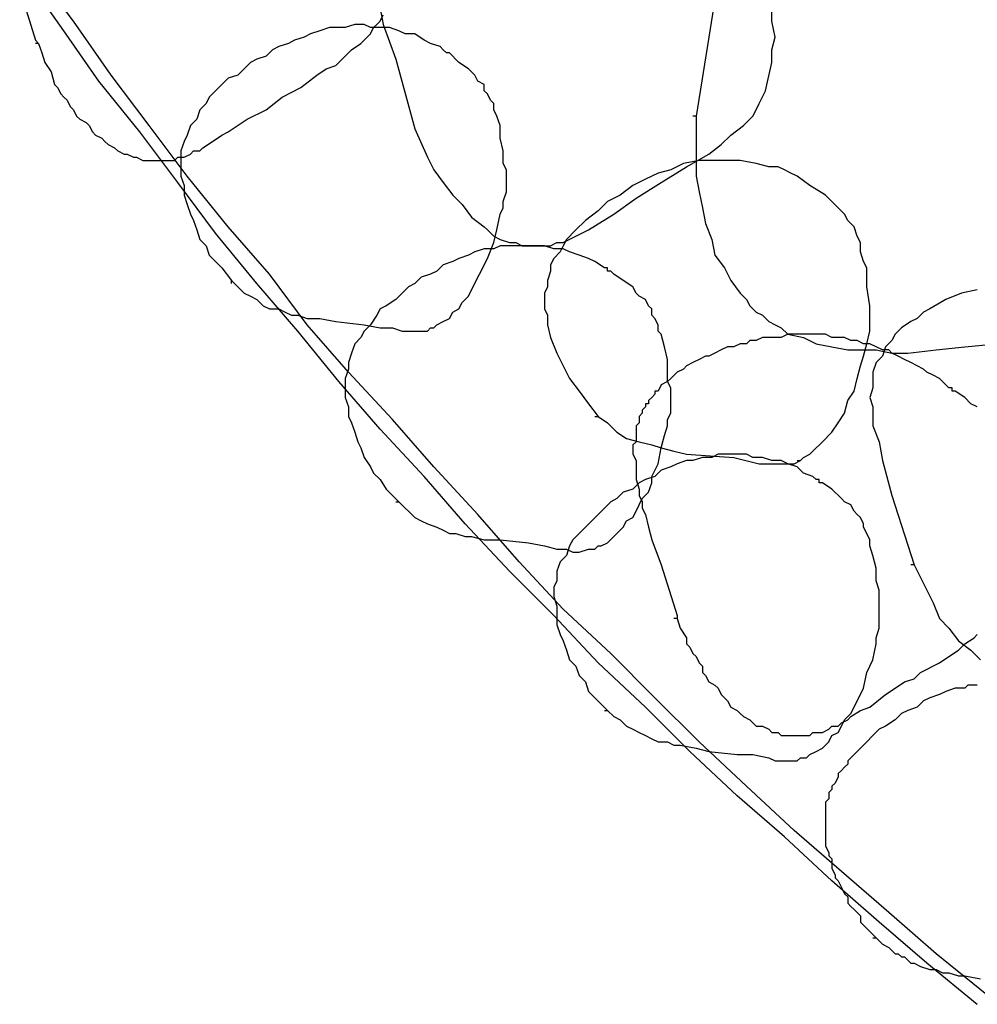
# Model space of a CAD drawing. Header units: millimetres. Extents: x 14 to 424, y 0 to 287.
# Tile 2 of 104: x 49 to 62, y 142 to 155. Entities that reach past the tile are written whole.
import ezdxf

# ---------------------------------------------------------------- set-up
doc = ezdxf.new("R2010")
doc.units = ezdxf.units.MM
doc.layers.add('PDF _0', color=7, linetype='Continuous')

msp = doc.modelspace()

# ---------------------------------------------------------------- linework, layer by layer
at = {"layer": 'PDF _0', "lineweight": 25}
for points in [[(61.774, 142.076), (61.109, 142.616), (60.486, 143.156), (59.863, 143.697), (59.24, 144.278), (58.617, 144.818), (57.994, 145.4), (57.412, 145.981), (56.789, 146.563), (56.207, 147.186), (55.626, 147.768), (55.044, 148.391), (54.504, 149.014), (53.923, 149.637), (53.382, 150.26), (52.842, 150.925), (52.302, 151.548), (51.762, 152.213), (51.264, 152.878), (50.765, 153.542), (50.225, 154.207), (49.768, 154.872), (49.27, 155.578)], [(61.899, 142.201), (61.234, 142.741), (60.611, 143.281), (59.988, 143.821), (59.365, 144.361), (58.742, 144.943), (58.118, 145.524), (57.537, 146.106), (56.955, 146.688), (56.332, 147.269), (55.75, 147.892), (55.21, 148.516), (54.629, 149.139), (54.089, 149.762), (53.507, 150.385), (52.967, 151.008), (52.469, 151.673), (51.929, 152.296), (51.388, 152.961), (50.89, 153.625), (50.391, 154.29), (49.893, 154.996), (49.394, 155.661)], [(49.187, 155.412), (49.394, 154.747), (49.436, 154.705), (49.394, 154.705)], [(53.923, 155.162), (53.964, 154.955), (54.13, 154.498), (54.38, 153.584), (54.546, 153.21), (54.629, 153.044), (54.753, 152.878), (54.878, 152.711), (55.003, 152.587), (55.127, 152.421), (55.293, 152.296), (55.335, 152.254), (55.418, 152.171), (55.501, 152.13), (55.626, 152.088), (55.709, 152.088), (55.792, 152.047), (55.875, 152.047), (55.958, 152.047), (56.083, 152.047), (56.166, 152.047), (56.249, 152.088), (56.332, 152.088), (56.498, 152.171), (56.664, 152.254), (56.997, 152.462), (57.288, 152.67), (57.62, 152.878), (57.952, 153.085), (58.243, 153.251), (58.409, 153.376), (58.534, 153.501), (58.7, 153.625), (58.825, 153.75), (58.866, 153.833), (58.908, 153.916), (58.991, 154.082), (59.074, 154.456), (59.074, 154.622), (59.115, 154.788), (59.074, 154.996), (59.074, 155.162)], [(58.326, 155.287), (58.243, 154.788), (58.077, 153.75), (58.035, 153.75)], [(49.436, 154.705), (49.477, 154.581), (49.519, 154.456), (49.602, 154.332), (49.644, 154.165), (49.685, 154.124), (49.727, 154.041), (49.768, 153.999), (49.81, 153.958), (49.851, 153.875), (49.893, 153.833), (49.934, 153.75), (49.976, 153.708), (50.059, 153.667), (50.101, 153.625), (50.142, 153.542), (50.184, 153.501), (50.267, 153.459), (50.308, 153.418), (50.35, 153.376), (50.433, 153.334), (50.475, 153.293), (50.558, 153.251), (50.599, 153.251), (50.682, 153.21), (50.724, 153.21), (50.807, 153.168), (50.89, 153.168), (50.931, 153.168), (51.015, 153.168), (51.098, 153.168), (51.139, 153.168), (51.222, 153.168), (51.264, 153.21), (51.347, 153.21), (51.43, 153.251), (51.472, 153.293), (51.555, 153.293), (51.596, 153.334), (51.721, 153.418), (51.845, 153.501), (51.929, 153.542), (52.178, 153.708), (52.427, 153.833), (52.635, 153.999), (52.884, 154.124), (53.092, 154.29), (53.216, 154.373), (53.341, 154.415), (53.424, 154.498), (53.549, 154.622), (53.673, 154.705), (53.756, 154.788), (53.798, 154.83), (53.839, 154.913), (53.881, 154.955), (53.923, 154.996), (53.964, 155.079)], [(51.97, 151.548), (51.97, 151.59), (52.012, 151.548), (52.053, 151.507), (52.136, 151.424), (52.219, 151.382), (52.302, 151.34), (52.385, 151.257), (52.469, 151.216), (52.593, 151.216), (52.676, 151.174), (52.759, 151.133), (52.842, 151.133), (52.967, 151.091), (53.133, 151.091), (53.341, 151.05), (53.715, 151.008), (53.923, 150.967), (54.089, 150.967), (54.213, 150.925), (54.296, 150.925), (54.38, 150.925), (54.463, 150.925), (54.546, 150.925), (54.587, 150.967), (54.629, 150.967), (54.67, 151.008), (54.753, 151.05), (54.836, 151.091), (54.878, 151.174), (54.961, 151.216), (55.003, 151.299), (55.086, 151.382), (55.127, 151.465), (55.169, 151.548), (55.21, 151.631), (55.252, 151.714), (55.293, 151.797), (55.335, 151.88), (55.418, 152.088), (55.46, 152.254), (55.501, 152.462), (55.543, 152.545), (55.543, 152.628), (55.584, 152.753), (55.584, 152.836), (55.584, 152.919), (55.584, 153.002), (55.584, 153.044), (55.543, 153.127), (55.543, 153.293), (55.501, 153.459), (55.501, 153.625), (55.46, 153.75), (55.418, 153.833), (55.418, 153.916), (55.377, 153.958), (55.335, 154.041), (55.293, 154.082), (55.293, 154.165), (55.21, 154.207), (55.169, 154.29), (55.127, 154.332), (55.086, 154.373), (54.961, 154.456), (54.836, 154.581), (54.795, 154.581), (54.753, 154.622), (54.712, 154.664), (54.587, 154.705), (54.504, 154.747), (54.38, 154.83), (54.255, 154.83), (54.172, 154.872), (54.047, 154.913), (53.923, 154.913), (53.798, 154.913), (53.715, 154.955), (53.59, 154.955), (53.466, 154.913), (53.341, 154.913), (53.258, 154.913), (53.133, 154.872), (53.009, 154.83), (52.926, 154.788), (52.801, 154.747), (52.718, 154.705), (52.593, 154.664), (52.51, 154.622), (52.427, 154.539), (52.302, 154.498), (52.219, 154.456), (52.136, 154.373), (52.053, 154.29), (51.929, 154.248), (51.845, 154.165), (51.762, 154.082), (51.679, 153.999), (51.638, 153.916), (51.555, 153.833), (51.513, 153.708), (51.43, 153.625), (51.388, 153.501), (51.347, 153.418), (51.305, 153.293), (51.305, 153.168), (51.305, 153.044), (51.305, 152.961), (51.347, 152.836), (51.347, 152.711), (51.388, 152.587), (51.43, 152.462), (51.472, 152.379), (51.513, 152.254), (51.555, 152.13), (51.638, 152.047), (51.679, 151.922), (51.762, 151.839), (51.845, 151.756), (51.97, 151.59)], [(58.077, 153.75), (58.077, 153.542), (58.077, 153.376), (58.077, 153.168), (58.077, 152.961), (58.118, 152.753), (58.16, 152.545), (58.201, 152.337), (58.285, 152.13), (58.326, 151.922), (58.451, 151.756), (58.534, 151.59), (58.658, 151.424), (58.742, 151.34), (58.783, 151.257), (58.866, 151.174), (58.949, 151.133), (59.032, 151.05), (59.115, 151.008), (59.198, 150.967), (59.282, 150.883), (59.489, 150.842), (59.655, 150.759), (59.863, 150.717), (60.071, 150.676), (60.237, 150.676), (60.445, 150.676), (60.652, 150.634), (60.86, 150.634), (61.234, 150.676), (61.608, 150.717), (62.023, 150.759)], [(56.747, 149.803), (56.789, 149.803), (56.914, 149.72), (57.038, 149.596), (57.163, 149.513), (57.329, 149.471), (57.495, 149.429), (57.62, 149.388), (57.786, 149.346), (57.952, 149.305), (58.575, 149.263), (58.908, 149.18), (59.032, 149.18), (59.115, 149.18), (59.198, 149.18), (59.282, 149.18), (59.365, 149.18), (59.448, 149.222), (59.489, 149.263), (59.572, 149.305), (59.614, 149.346), (59.739, 149.471), (59.863, 149.596), (59.946, 149.72), (60.029, 149.845), (60.071, 150.011), (60.154, 150.136), (60.196, 150.302), (60.237, 150.468), (60.279, 150.593), (60.32, 150.759), (60.362, 150.925), (60.362, 151.091), (60.362, 151.257), (60.32, 151.507), (60.32, 151.756), (60.279, 151.839), (60.237, 151.964), (60.237, 152.088), (60.196, 152.171), (60.154, 152.296), (60.071, 152.379), (60.029, 152.462), (59.946, 152.545), (59.863, 152.628), (59.78, 152.711), (59.572, 152.836), (59.406, 152.961), (59.323, 153.002), (59.24, 153.044), (59.157, 153.085), (59.032, 153.085), (58.866, 153.127), (58.658, 153.168), (58.492, 153.168), (58.285, 153.168), (58.118, 153.168), (57.911, 153.127), (57.744, 153.044), (57.578, 153.002), (57.412, 152.919), (57.246, 152.836), (57.08, 152.711), (56.914, 152.628), (56.789, 152.504), (56.623, 152.379), (56.498, 152.254), (56.374, 152.13), (56.332, 152.047), (56.29, 151.964), (56.207, 151.88), (56.166, 151.797), (56.166, 151.714), (56.124, 151.59), (56.124, 151.507), (56.083, 151.424), (56.083, 151.299), (56.083, 151.216), (56.124, 151.133), (56.124, 151.008), (56.166, 150.842), (56.249, 150.634), (56.332, 150.468), (56.415, 150.302), (56.54, 150.136), (56.664, 149.97), (56.789, 149.803)], [(57.412, 152.919), (57.412, 152.919)], [(56.29, 152.088), (56.332, 152.088)], [(54.13, 148.682), (54.172, 148.682), (54.255, 148.599), (54.296, 148.557), (54.38, 148.474), (54.463, 148.432), (54.546, 148.391), (54.67, 148.349), (54.753, 148.308), (54.836, 148.266), (54.92, 148.266), (55.044, 148.225), (55.127, 148.225), (55.293, 148.183), (55.501, 148.183), (55.875, 148.142), (56.083, 148.1), (56.249, 148.059), (56.374, 148.059), (56.457, 148.017), (56.54, 148.017), (56.664, 148.059), (56.706, 148.059), (56.747, 148.059), (56.789, 148.1), (56.831, 148.1), (56.914, 148.142), (56.997, 148.225), (57.038, 148.266), (57.121, 148.349), (57.163, 148.432), (57.246, 148.474), (57.288, 148.557), (57.329, 148.64), (57.371, 148.723), (57.454, 148.806), (57.495, 148.931), (57.495, 149.014), (57.578, 149.18), (57.62, 149.388), (57.661, 149.554), (57.703, 149.679), (57.703, 149.762), (57.744, 149.845), (57.744, 149.97), (57.744, 150.053), (57.744, 150.094), (57.744, 150.136), (57.744, 150.177), (57.703, 150.26), (57.703, 150.426), (57.703, 150.551), (57.661, 150.717), (57.62, 150.883), (57.578, 150.925), (57.578, 151.008), (57.537, 151.091), (57.495, 151.133), (57.495, 151.216), (57.454, 151.257), (57.412, 151.34), (57.329, 151.382), (57.288, 151.424), (57.246, 151.507), (57.121, 151.59), (56.997, 151.673), (56.955, 151.714), (56.914, 151.714), (56.914, 151.756), (56.872, 151.756), (56.747, 151.839), (56.664, 151.88), (56.54, 151.922), (56.415, 151.964), (56.332, 152.005), (56.207, 152.005), (56.083, 152.047), (55.958, 152.047), (55.875, 152.047), (55.75, 152.047), (55.626, 152.047), (55.501, 152.047), (55.418, 152.005), (55.293, 152.005), (55.169, 151.964), (55.086, 151.922), (54.961, 151.88), (54.878, 151.839), (54.753, 151.797), (54.67, 151.714), (54.587, 151.673), (54.463, 151.631), (54.38, 151.548), (54.296, 151.507), (54.213, 151.424), (54.13, 151.34), (54.006, 151.257), (53.923, 151.216), (53.881, 151.133), (53.798, 151.008), (53.715, 150.925), (53.673, 150.842), (53.59, 150.759), (53.549, 150.634), (53.507, 150.51), (53.507, 150.426), (53.466, 150.302), (53.466, 150.177), (53.466, 150.053), (53.507, 149.928), (53.507, 149.803), (53.549, 149.72), (53.59, 149.596), (53.632, 149.471), (53.673, 149.388), (53.715, 149.263), (53.798, 149.139), (53.839, 149.056), (53.923, 148.972), (54.006, 148.848), (54.172, 148.682)], [(61.774, 151.465), (61.566, 151.424), (61.359, 151.34), (61.151, 151.216), (61.068, 151.174), (60.985, 151.091), (60.902, 151.05), (60.777, 150.967), (60.694, 150.883), (60.652, 150.8), (60.569, 150.717), (60.528, 150.593), (60.445, 150.51), (60.403, 150.385), (60.403, 150.302), (60.403, 150.177), (60.362, 150.053), (60.403, 149.928), (60.403, 149.803), (60.403, 149.679), (60.486, 149.471), (60.528, 149.222), (60.652, 148.765), (60.943, 147.851), (60.902, 147.851)], [(61.566, 151.382), (61.566, 151.382)], [(61.774, 149.928), (61.691, 149.97), (61.608, 150.053), (61.483, 150.136), (61.442, 150.136), (61.442, 150.177), (61.4, 150.177), (61.276, 150.302), (61.193, 150.343), (61.109, 150.385), (61.068, 150.426), (60.985, 150.468), (60.902, 150.51), (60.819, 150.551), (60.736, 150.593), (60.652, 150.634), (60.611, 150.676), (60.528, 150.676), (60.445, 150.717), (60.362, 150.759), (60.279, 150.759), (60.196, 150.8), (60.112, 150.8), (60.029, 150.842), (59.946, 150.842), (59.863, 150.842), (59.78, 150.883), (59.697, 150.883), (59.614, 150.883), (59.531, 150.883), (59.448, 150.883), (59.365, 150.883), (59.282, 150.883), (59.198, 150.842), (59.115, 150.842), (59.032, 150.842), (58.949, 150.842), (58.866, 150.8), (58.783, 150.8), (58.742, 150.759), (58.658, 150.759), (58.575, 150.717), (58.492, 150.717), (58.409, 150.676), (58.326, 150.634), (58.243, 150.593), (58.201, 150.593), (58.118, 150.551), (58.035, 150.51), (57.952, 150.468), (57.911, 150.426), (57.828, 150.385), (57.744, 150.302), (57.703, 150.26), (57.62, 150.219), (57.578, 150.136), (57.537, 150.136), (57.537, 150.094), (57.495, 150.053), (57.454, 150.011), (57.454, 149.97), (57.412, 149.97), (57.412, 149.928), (57.371, 149.886), (57.371, 149.845), (57.329, 149.803), (57.329, 149.762), (57.329, 149.72), (57.288, 149.679), (57.288, 149.637), (57.288, 149.596), (57.288, 149.554), (57.288, 149.513), (57.288, 149.471), (57.246, 149.429), (57.246, 149.388), (57.246, 149.346), (57.246, 149.305), (57.288, 149.222), (57.288, 149.139), (57.288, 149.056), (57.288, 148.972), (57.329, 148.848), (57.329, 148.765), (57.371, 148.682), (57.371, 148.599), (57.412, 148.516), (57.454, 148.349), (57.495, 148.183), (57.62, 147.851), (57.828, 147.186), (57.828, 147.145), (57.786, 147.145)], [(56.872, 145.94), (56.914, 145.94), (56.997, 145.857), (57.08, 145.815), (57.163, 145.732), (57.246, 145.691), (57.329, 145.649), (57.412, 145.608), (57.495, 145.566), (57.578, 145.524), (57.703, 145.524), (57.786, 145.483), (57.869, 145.483), (58.077, 145.441), (58.243, 145.4), (58.617, 145.358), (58.825, 145.358), (59.032, 145.317), (59.115, 145.275), (59.198, 145.275), (59.323, 145.275), (59.406, 145.275), (59.448, 145.317), (59.489, 145.317), (59.531, 145.317), (59.572, 145.358), (59.655, 145.4), (59.739, 145.441), (59.822, 145.524), (59.863, 145.608), (59.946, 145.649), (59.988, 145.732), (60.029, 145.815), (60.112, 145.898), (60.154, 145.981), (60.196, 146.064), (60.237, 146.148), (60.279, 146.231), (60.32, 146.438), (60.403, 146.605), (60.445, 146.812), (60.445, 146.895), (60.486, 147.02), (60.486, 147.103), (60.486, 147.186), (60.486, 147.311), (60.486, 147.352), (60.486, 147.394), (60.486, 147.435), (60.486, 147.518), (60.445, 147.643), (60.445, 147.809), (60.403, 147.975), (60.362, 148.1), (60.362, 148.183), (60.32, 148.266), (60.279, 148.349), (60.279, 148.391), (60.237, 148.474), (60.196, 148.516), (60.154, 148.557), (60.112, 148.64), (60.029, 148.682), (59.988, 148.723), (59.863, 148.848), (59.739, 148.931), (59.697, 148.931), (59.697, 148.972), (59.655, 148.972), (59.614, 149.014), (59.489, 149.056), (59.406, 149.139), (59.282, 149.18), (59.198, 149.222), (59.074, 149.222), (58.949, 149.263), (58.825, 149.263), (58.742, 149.305), (58.617, 149.305), (58.492, 149.305), (58.368, 149.305), (58.285, 149.263), (58.16, 149.263), (58.035, 149.222), (57.952, 149.222), (57.828, 149.18), (57.744, 149.139), (57.62, 149.097), (57.537, 149.014), (57.412, 148.972), (57.329, 148.931), (57.246, 148.848), (57.121, 148.806), (57.038, 148.723), (56.955, 148.682), (56.872, 148.599), (56.789, 148.516), (56.706, 148.432), (56.623, 148.349), (56.54, 148.266), (56.457, 148.183), (56.415, 148.1), (56.374, 147.975), (56.29, 147.892), (56.249, 147.768), (56.249, 147.643), (56.207, 147.56), (56.207, 147.435), (56.249, 147.311), (56.249, 147.186), (56.249, 147.062), (56.29, 146.937), (56.332, 146.854), (56.374, 146.729), (56.415, 146.605), (56.498, 146.521), (56.54, 146.397), (56.623, 146.314), (56.664, 146.189), (56.747, 146.106), (56.914, 145.94)], [(59.406, 149.222), (59.448, 149.222)], [(60.943, 147.851), (61.109, 147.518), (61.193, 147.352), (61.276, 147.145), (61.4, 147.02), (61.525, 146.854), (61.691, 146.729), (61.816, 146.605)], [(57.828, 147.145), (57.869, 147.02), (57.952, 146.895), (57.952, 146.812), (57.994, 146.771), (58.035, 146.688), (58.077, 146.646), (58.118, 146.563), (58.16, 146.521), (58.16, 146.438), (58.201, 146.397), (58.243, 146.314), (58.326, 146.272), (58.368, 146.231), (58.409, 146.148), (58.451, 146.106), (58.492, 146.064), (58.534, 145.981), (58.617, 145.94), (58.658, 145.898), (58.7, 145.857), (58.783, 145.815), (58.825, 145.774), (58.866, 145.732), (58.949, 145.732), (59.032, 145.691), (59.074, 145.649), (59.115, 145.649), (59.157, 145.649), (59.198, 145.608), (59.24, 145.608), (59.282, 145.608), (59.323, 145.608), (59.365, 145.608), (59.406, 145.608), (59.448, 145.608), (59.489, 145.608), (59.531, 145.608), (59.572, 145.608), (59.614, 145.649), (59.697, 145.649), (59.739, 145.649), (59.822, 145.691), (59.863, 145.732), (59.946, 145.732), (59.988, 145.774), (60.071, 145.815), (60.112, 145.857), (60.237, 145.94), (60.362, 145.981), (60.569, 146.148), (60.694, 146.231), (60.819, 146.314), (60.943, 146.355), (61.026, 146.438), (61.276, 146.563), (61.4, 146.646), (61.525, 146.729), (61.608, 146.812), (61.733, 146.895), (61.774, 146.937)], [(61.774, 146.272), (61.691, 146.272), (61.65, 146.272), (61.608, 146.231), (61.525, 146.231), (61.483, 146.231), (61.359, 146.189), (61.276, 146.148), (61.151, 146.106), (61.068, 146.064), (60.985, 145.981), (60.86, 145.94), (60.777, 145.898), (60.694, 145.815), (60.569, 145.732), (60.486, 145.691), (60.403, 145.608), (60.32, 145.524), (60.237, 145.441), (60.196, 145.4), (60.154, 145.358), (60.112, 145.317), (60.071, 145.275), (60.071, 145.234), (60.029, 145.192), (59.988, 145.151), (59.946, 145.109), (59.946, 145.067), (59.905, 144.984), (59.863, 144.943), (59.863, 144.901), (59.822, 144.86), (59.822, 144.777), (59.78, 144.735), (59.78, 144.694), (59.78, 144.61), (59.78, 144.569), (59.78, 144.486), (59.78, 144.444), (59.78, 144.361), (59.78, 144.32), (59.78, 144.278), (59.78, 144.195), (59.78, 144.154), (59.822, 144.07), (59.822, 144.029), (59.863, 143.987), (59.863, 143.904), (59.863, 143.863), (59.905, 143.78), (59.905, 143.738), (59.946, 143.697), (59.988, 143.613), (60.029, 143.53), (60.071, 143.489), (60.071, 143.406), (60.112, 143.364), (60.154, 143.323), (60.196, 143.281), (60.237, 143.24), (60.237, 143.156), (60.279, 143.115), (60.362, 143.032), (60.445, 142.949)], [(60.403, 142.949), (60.445, 142.949), (60.528, 142.866), (60.611, 142.824), (60.694, 142.741), (60.736, 142.741), (60.777, 142.7), (60.819, 142.7), (60.86, 142.658), (60.902, 142.616), (60.943, 142.616), (61.026, 142.575), (61.151, 142.533), (61.234, 142.533), (61.317, 142.492), (61.4, 142.492), (61.525, 142.45), (61.608, 142.45), (61.816, 142.409)]]:
    msp.add_lwpolyline(points, dxfattribs=at)

doc.saveas('drawing.dxf')
